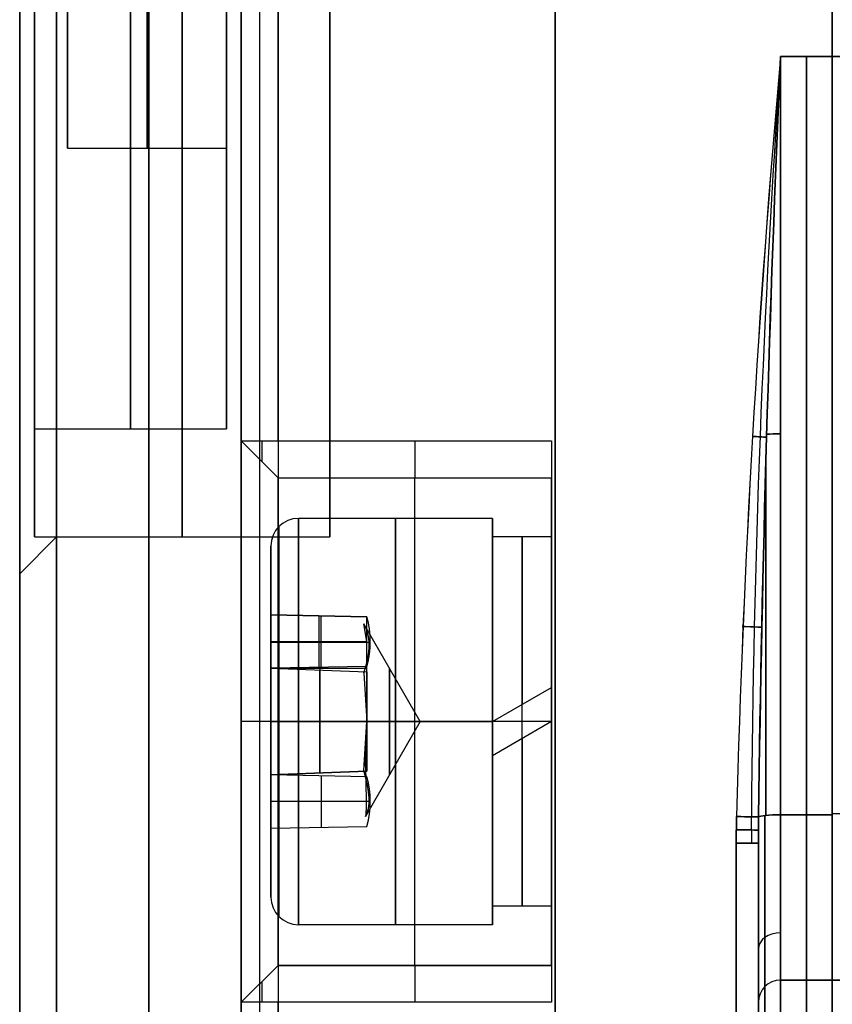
# Model space of a CAD drawing. Extents: x -34 to 105, y -36 to 75.
# Tile 3 of 28: x -5 to 6, y -20 to -7. Entities that reach past the tile are written whole.
import ezdxf

# ---------------------------------------------------------------- set-up
doc = ezdxf.new("R2010")
doc.units = 0
doc.layers.add('DEFAULT', color=7, linetype='CONTINUOUS')

msp = doc.modelspace()

# ---------------------------------------------------------------- linework, layer by layer
at = {"layer": 'DEFAULT'}
for p, q in [((-2.4, 26, 29.5), (-2.4, -12.7, 29.5)), ((-2.15, -12.7, 29.75), (-2.15, 26, 29.75)), ((-1.9, -12.7, 30), (-1.9, 26, 30)), ((1.85, -26, -30), (1.85, 26, -30)), ((1.85, 26, 30), (1.85, -26, 30)), ((-2.4, -26, -29.5), (-2.4, 12.7, -29.5)), ((-2.15, -26, -29.75), (-2.15, 12.7, -29.75)), ((-1.9, 12.7, -30), (-1.9, -26, -30)), ((5.6, 7.5, -30), (5.6, -7.5, -30)), ((5.6, -7.5, 30), (5.6, 7.5, 30)), ((5.6, 7.5, -30), (5.6, -7.5, -30)), ((5.6, -7.5, 30), (5.6, 7.5, 30)), ((-4.752, -8.741), (-4.752, -7)), ((5.6, -7.5, -30), (4.9, -7.5, -30)), ((4.9, -7.5, 30), (5.6, -7.5, 30)), ((5.6, -7.5, -30), (83.6, -7.5, -30)), ((83.6, -7.5, 30), (5.6, -7.5, 30)), ((-4.752, -8.741), (-2.599, -8.741)), ((-2.599, -12.537), (-2.599, -8.741)), ((-5.2, -12.537), (-2.599, -12.537)), ((-5.2, -14), (-5.2, -12.537)), ((-2.4, -12.7, 29.5), (-2.4, -12.7, 26.833)), ((-2.4, -12.7, 26.833), (-1.9, -13.2, 26.833)), ((-2.4, -12.7, 29.5), (-1.9, -13.2, 29.5)), ((-2.4, -12.7, 29.5), (-1.9, -12.7, 30)), ((-1.9, -13.2, 28.166), (-2.4, -12.7, 28.166)), ((-1.9, -12.7, 30), (1.8, -12.7, 30)), ((1.8, -12.7, 30), (1.8, -20.3, 30)), ((-2.15, -12.95, 26.833), (-2.15, -12.95, 29.5)), ((-1.9, -13.2, 29.5), (-1.9, -13.2, 26.833)), ((-1.9, -13.2, 26.833), (1.8, -13.2, 26.833)), ((-1.9, -13.2, 29.5), (1.8, -13.2, 29.5)), ((-1.9, -13.2, 28.166), (1.8, -13.2, 28.166)), ((-0.05, -13.2, 26.833), (-0.05, -13.2, 29.5)), ((1.8, -13.2, 29.5), (1.8, -13.2, 26.833)), ((1.8, -13.201, 26.766), (1.8, -14.601, 26.766)), ((1, -13.75, 26.833), (-1.625, -13.75, 26.833)), ((1, -15, 26.833), (1, -13.75, 26.833)), ((-5.4, -14.5), (-4.9, -14)), ((-5.2, -14), (-1.2, -14)), ((-2, -15.057, 26.833), (-2, -14.125, 26.833)), ((1.8, -14, 26.833), (1, -14, 26.833)), ((-5.4, -24.5), (-5.4, -14.5)), ((-0.7, -15.081, 26.791), (-2, -15.057, 26.833)), ((-2, -15.057, 26.833), (-2, -15.778, 25.583)), ((-2, -15.778, 28.083), (-2, -15.057, 26.833)), ((-2, -15.057, 26.833), (-0.7, -15.081, 26.875)), ((-1.35, -15.069, 26.812), (-1.35, -15.778, 25.583)), ((-1.319, -15.766, 28.061), (-1.319, -15.069, 26.855)), ((-0.7, -15.417, 26.208), (-0.742, -15.177, 26.833)), ((0.022, -16.5, 26.833), (-0.742, -15.177, 26.833)), ((-0.7, -15.417, 26.208), (-0.7, -15.081, 26.791)), ((-2, -15.417, 26.208), (-0.7, -15.417, 26.208)), ((-2, -15.424, 27.468), (-0.655, -15.424, 27.468)), ((-0.7, -15.778, 25.583), (-0.7, -15.417, 26.208)), ((-0.7, -15.673, 25.895), (-0.7, -15.598, 25.895)), ((-0.7, -15.754, 28.041), (-2, -15.778, 28.083)), ((-2, -17.222, 28.083), (-2, -15.778, 28.083)), ((-2, -15.778, 25.583), (-2, -17.222, 25.583)), ((-2, -15.778, 25.583), (-0.7, -15.778, 25.583)), ((-2, -15.778, 28.083), (-0.7, -15.827, 28.083)), ((-1.335, -15.778, 25.583), (-1.335, -17.197, 25.583)), ((-1.335, -17.197, 28.083), (-1.335, -15.803, 28.083)), ((-0.742, -15.839, 27.978), (-0.7, -16.5, 28.083)), ((-0.7, -16.5, 25.583), (-0.7, -15.778, 25.583)), ((-0.7, -15.827, 28.083), (-0.7, -16.5, 28.083)), ((-0.7, -15.959, 25.706), (-0.7, -15.959, 25.583)), ((1, -16.5, 29.333), (1.8, -16.038, 29.29)), ((1, -16.5, 28.533), (1.8, -16.038, 28.469)), ((1, -16.5, 28.901), (1.8, -16.038, 28.901)), ((1.8, -16.038, 28.469), (1.8, -16.038, 29.29)), ((1.4, -16.269, 28.517), (1.4, -16.269, 29.322)), ((-1.9, -16.5, 23.533), (-2.4, -16.5, 23.033)), ((-2, -16.5, 29.208), (-2, -16.5, 28.083)), ((-2, -16.5, 25.583), (-2, -16.5, 24.458)), ((-2, -16.5, 28.083), (-0.7, -16.5, 28.083)), ((-2, -16.5, 25.583), (-0.7, -16.5, 25.583)), ((1.8, -16.5, 23.533), (-1.9, -16.5, 23.533)), ((1, -16.5, 24.083), (-1.625, -16.5, 24.083)), ((-1.625, -16.5, 29.583), (1, -16.5, 29.583)), ((-0.742, -17.161, 25.687), (-0.7, -16.5, 25.583)), ((0.022, -16.5, 26.833), (-0.721, -17.786, 26.833)), ((0.022, -16.5, 26.833), (-0.7, -16.5, 28.083)), ((-0.7, -16.5, 25.583), (0.022, -16.5, 26.833)), ((-0.7, -16.5, 28.083), (-0.7, -17.173, 28.083)), ((-0.7, -17.173, 25.583), (-0.7, -16.5, 25.583)), ((1, -16.5, 29.583), (1, -16.5, 28.333)), ((1, -16.5, 25.333), (1, -16.5, 24.083)), ((1.8, -16.5, 24.333), (1, -16.5, 24.333)), ((1.8, -16.5, 29.333), (1, -16.962, 29.29)), ((1, -16.5, 29.333), (1, -16.5, 28.533)), ((1.8, -16.5, 23.533), (1.8, -16.5, 24.933)), ((1.8, -16.5, 28.733), (1.8, -16.5, 30)), ((-0.7, -17.173, 28.083), (-2, -17.222, 28.083)), ((-2, -17.222, 25.583), (-0.7, -17.173, 25.583)), ((-2, -17.943, 26.833), (-2, -17.222, 28.083)), ((-0.7, -17.246, 25.625), (-2, -17.222, 25.583)), ((-2, -17.222, 25.583), (-2, -17.943, 26.833)), ((-1.319, -17.234, 25.605), (-1.319, -17.931, 26.811)), ((-2, -17.576, 26.197), (-0.655, -17.576, 26.197)), ((4.303, -17.787, -30), (4.3, -18.145, -30)), ((4.3, -18.145, 30), (4.303, -17.787, 30)), ((4.512, -18.145, -29.912), (4.504, -17.789, -29.922)), ((4.512, -18.145, 29.912), (4.504, -17.789, 29.922)), ((4.602, -17.79, -29.73), (4.6, -18.145, -29.7)), ((4.6, -18.145, 29.7), (4.602, -17.79, 29.73)), ((4.9, -17.762, -29.462), (5.6, -17.762, -29.462)), ((5.6, -17.762, 29.462), (4.9, -17.762, 29.462)), ((83.6, -17.749, -29.488), (5.6, -17.749, -29.488)), ((83.6, -17.749, 29.488), (5.6, -17.749, 29.488)), ((-2, -17.943, 26.833), (-0.7, -17.919, 26.791)), ((-2, -18.875, 26.833), (-2, -17.943, 26.833)), ((1, -19.25, 26.833), (1, -18, 26.833)), ((4.3, -18.145, -30), (4.3, -26, -30)), ((4.3, -26, 30), (4.3, -18.145, 30)), ((4.6, -18.145, 29.7), (4.6, -26, 29.7)), ((4.6, -26, -29.7), (4.6, -18.145, -29.7)), ((1.8, -18.399, 26.766), (1.8, -19.799, 26.766)), ((1.8, -19, 26.833), (1, -19, 26.833)), ((1, -19.25, 26.833), (-1.625, -19.25, 26.833)), ((-1.9, -19.8, 29.5), (-2.4, -20.3, 29.5)), ((-2.4, -20.3, 26.833), (-1.9, -19.8, 26.833)), ((-2.4, -20.3, 28.166), (-1.9, -19.8, 28.166)), ((-1.9, -19.8, 26.833), (-1.9, -19.8, 29.5)), ((-1.9, -19.8, 26.833), (1.8, -19.8, 26.833)), ((1.8, -19.8, 29.5), (-1.9, -19.8, 29.5)), ((-1.9, -19.8, 28.166), (1.8, -19.8, 28.166)), ((-0.05, -19.8, 29.5), (-0.05, -19.8, 26.833)), ((1.8, -19.8, 26.833), (1.8, -19.8, 29.5)), ((-2.15, -20.05, 26.833), (-2.15, -20.05, 29.5)), ((4.9, -20, 26.975), (4.9, -20, 24.5)), ((4.9, -20, -24.5), (4.9, -20, -26.975)), ((5.6, -20, -26.975), (4.9, -20, -26.975)), ((5.6, -20, -24.5), (4.9, -20, -24.5)), ((4.9, -20, 24.5), (5.6, -20, 24.5)), ((4.9, -20, 26.975), (5.6, -20, 26.975)), ((4.9, -20, -25.738), (5.6, -20, -25.738)), ((4.9, -20, 25.738), (5.6, -20, 25.738)), ((5.25, -20, -26.975), (5.25, -20, -24.5)), ((5.25, -20, 26.975), (5.25, -20, 24.5)), ((83.6, -20, -27), (5.6, -20, -27)), ((5.6, -20, -24.5), (83.6, -20, -24.5)), ((5.6, -20, -27), (5.6, -20, -24.5)), ((5.6, -20, 24.5), (83.6, -20, 24.5)), ((5.6, -20, 24.5), (5.6, -20, 27)), ((5.6, -20, -25.75), (83.6, -20, -25.75)), ((5.6, -20, 25.75), (83.6, -20, 25.75)), ((5.6, -20, -24.5), (5.6, -20, -26.975)), ((5.6, -20, 26.975), (5.6, -20, 24.5)), ((-2.4, -20.3, 26.833), (-2.4, -20.3, 29.5)), ((-2.4, -20.3, 29.5), (-2.4, -26, 29.5)), ((-1.9, -20.3, 30), (-2.4, -20.3, 29.5)), ((-2.15, -26, 29.75), (-2.15, -20.3, 29.75)), ((-1.9, -26, 30), (-1.9, -20.3, 30)), ((1.8, -20.3, 30), (-1.9, -20.3, 30)), ((4.6, -20.3, 24.5), (4.6, -20.3, 26.975)), ((4.6, -20.3, -26.975), (4.6, -20.3, -24.5))]:
    msp.add_line(p, q, dxfattribs=at)
at = {"layer": 'DEFAULT', "extrusion": (1, -1.0842e-19, 2.01358e-20)}
for start, end in [(180, 0), (0, 180)]:
    msp.add_arc((0, 0, -3.65), 25, start, end, dxfattribs=at)
at = {"layer": 'DEFAULT', "extrusion": (1, 8.88178e-18, 1.22614e-49)}
msp.add_arc((0, 0, -2.4), 25, 180, 0, dxfattribs=at)
at = {"layer": 'DEFAULT', "extrusion": (1, -8.88178e-18, -8.58295e-49)}
msp.add_arc((0, 0, -2.4), 25, 0, 180, dxfattribs=at)
at = {"layer": 'DEFAULT', "extrusion": (1, -3.06268e-17, 5.20697e-50)}
msp.add_arc((0, 0, -5.4), 14.5, 0, 180, dxfattribs=at)
at = {"layer": 'DEFAULT', "extrusion": (1, 2.12556e-66, -1.04139e-49)}
msp.add_arc((0, 0, -5.4), 14.5, 180, 0, dxfattribs=at)
at = {"layer": 'DEFAULT', "extrusion": (1, -3.17207e-17, -4.18915e-50)}
msp.add_arc((0, 0, -4.9), 14, 0, 180, dxfattribs=at)
at = {"layer": 'DEFAULT', "extrusion": (1, 9.40515e-99, 1.42434e-65)}
msp.add_arc((0, 0, -4.9), 14, 180, 0, dxfattribs=at)
at = {"layer": 'DEFAULT', "extrusion": (1, -6.04871e-15, -8.62093e-15)}
msp.add_arc((0, 0, -4.752), 7, 54.9453, 234.9453, dxfattribs=at)
at = {"layer": 'DEFAULT', "extrusion": (1, 0, 1.81261e-17)}
msp.add_arc((0, 0, -5.4), 24.5, 90, 270, dxfattribs=at)
at = {"layer": 'DEFAULT', "extrusion": (1, -6.02183e-15, -5.80929e-15)}
msp.add_arc((0, 0, -5.2), 12.537, 90, 270, dxfattribs=at)
at = {"layer": 'DEFAULT', "extrusion": (1, -5.9952e-15, -8.58634e-15)}
msp.add_arc((0, 0, -4.752), 8.741, 90, 270, dxfattribs=at)
at = {"layer": 'DEFAULT', "extrusion": (1, -5.97799e-15, -8.61678e-15)}
for centre, radius in [((0, 0, -3.899), 12.537), ((0, 0, -3.676), 8.741)]:
    msp.add_arc(centre, radius, 90, 270, dxfattribs=at)
at = {"layer": 'DEFAULT', "extrusion": (1, -5.94439e-15, -8.63715e-15)}
msp.add_arc((0, 0, -2.599), 8.741, 90, 270, dxfattribs=at)
at = {"layer": 'DEFAULT', "extrusion": (1, -6.02183e-15, -8.60767e-15)}
msp.add_arc((0, 0, -2.599), 12.537, 90, 270, dxfattribs=at)
at = {"layer": 'DEFAULT', "extrusion": (1, 0, 0)}
for centre, radius, start, end in [((0, 0, 5.6), 27.4, 90, 270), ((-7.5, 68.056, 5.25), 98.056, 263.99297, 270), ((-7.5, -68.056, 5.25), 98.056, 90, 96.00703), ((-12.7, 29.5, -2.124), 0.276, 90, 180), ((-12.7, 29.5, -0.05), 0.5, 90, 180), ((-16.5, 26.833, -0.05), 3.3, 180, 0), ((-16.5, 26.833, -0.313), 2.75, 270, 90), ((-16.5, 26.833, 1), 2.75, 270, 90), ((-16.5, 26.833, 1.4), 2.5, 270, 84.6998), ((-16.5, 26.833, 1), 2.5, 270, 90), ((-16.5, 26.833, 5.6), 1.9, 270, 90), ((-16.5, 26.833, 1), 1.5, 360, 180), ((-16.5, 26.833, 1), 1.5, 180, 0), ((-16.5, 26.833, -0.395), 0.722, 270, 90), ((-16.5, 26.833, -0.395), 0.722, 90, 270), ((-16.5, 26.833, -0.313), 2.75, 90, 270), ((-16.5, 26.833, 1), 2.75, 90, 270), ((-16.5, 26.833, 1), 2.5, 100.6467, 270), ((-16.5, 26.833, 1.4), 2.5, 95.3002, 270), ((-16.5, 26.833, 1.8), 2.5, 90, 270), ((-16.5, 26.833, 1.8), 1.9, 90, 270), ((-17.5, -26.975, 4.9), 2.5, 180, 263.993), ((-17.5, -26.975, 5.25), 2.5, 180, 263.993), ((-17.5, 26.975, 5.25), 2.5, 96.007, 180), ((-20.3, 29.5, -0.05), 0.5, 0, 90), ((-20.3, 29.5, -2.124), 0.276, 0, 90), ((-24.5, 24.5, 4.688), 4.412, 270, 0), ((-24.5, -24.5, 4.9), 4.5, 360, 90), ((-24.5, 24.5, 4.9), 4.5, 270, 0), ((-24.5, -24.5, 5.25), 4.5, 0, 90), ((-24.5, 24.5, 5.25), 4.5, 270, 0)]:
    msp.add_arc(centre, radius, start, end, dxfattribs=at)
at = {"layer": 'DEFAULT', "extrusion": (1, 0, -6.34413e-17)}
msp.add_arc((0, 0, -5.2), 14, 90, 270, dxfattribs=at)
at = {"layer": 'DEFAULT', "extrusion": (1, -7.10543e-17, 1.42109e-16)}
msp.add_arc((0, 0, -4.9), 25, 90, 180, dxfattribs=at)
at = {"layer": 'DEFAULT', "extrusion": (1, -7.10543e-17, -1.42109e-16)}
msp.add_arc((0, 0, -4.9), 25, 180, 270, dxfattribs=at)
at = {"layer": 'DEFAULT', "extrusion": (1, 3.74708e-17, -4.32437e-17)}
msp.add_arc((0, 0, -3.2), 14, 90, 270, dxfattribs=at)
at = {"layer": 'DEFAULT', "extrusion": (1, 8.93685e-48, -3.96508e-17)}
msp.add_arc((0, 0, -1.2), 14, 90, 270, dxfattribs=at)
at = {"layer": 'DEFAULT'}
for centre, radius, start, end in [((168.549, -22.158, -30), 164.305, 174.88181, 178.47558), ((168.552, -22.158, 30), 164.307, 174.88183, 178.47556), ((-1.625, -14.125, 26.833), 0.375, 90, 180), ((-1.625, -18.875, 26.833), 0.375, 180, 270), ((4.9, -20.3, 26.975), 0.3, 90, 180), ((4.9, -20.3, 24.5), 0.3, 90, 180), ((4.9, -20.3, -24.5), 0.3, 90, 180), ((4.9, -20.3, -26.975), 0.3, 90, 180), ((4.9, -20.3, 25.738), 0.3, 90, 180), ((4.9, -20.3, -25.738), 0.3, 90, 180)]:
    msp.add_arc(centre, radius, start, end, dxfattribs=at)
at = {"layer": 'DEFAULT', "extrusion": (-0.255529, 0.017111, 0.96665)}
msp.add_arc((7.628, 156.609, -30.38), 159.082, 269.8301, 273.53927, dxfattribs=at)
at = {"layer": 'DEFAULT', "extrusion": (0.255531, -0.017112, 0.966649)}
msp.add_arc((-7.628, -156.611, 30.38), 159.084, 89.83011, 93.53923, dxfattribs=at)
at = {"layer": 'DEFAULT', "extrusion": (0.858346, -0.038325, -0.511638)}
msp.add_arc((-7.263, 145.956, 19.842), 169.056, 266.50577, 269.99638, dxfattribs=at)
at = {"layer": 'DEFAULT', "extrusion": (0.858349, -0.038325, 0.511633)}
msp.add_arc((-7.263, -145.956, 19.842), 169.056, 90.00362, 93.49422, dxfattribs=at)
at = {"layer": 'DEFAULT', "extrusion": (0.855212, -0.038371, 0.516856)}
msp.add_arc((-7.262, -145.475, 19.984), 168.454, 90.00377, 93.50687, dxfattribs=at)
at = {"layer": 'DEFAULT', "extrusion": (1, 1.72632e-16, 1.64054e-15)}
msp.add_arc((-7.5, 68.056, 4.9), 98.056, 263.99297, 270, dxfattribs=at)
at = {"layer": 'DEFAULT', "extrusion": (1, 1.75363e-16, -4.29981e-17)}
msp.add_arc((-7.5, -68.056, 4.9), 98.056, 90, 96.00703, dxfattribs=at)
at = {"layer": 'DEFAULT', "extrusion": (1, -7.42292e-14, -1.21768e-12)}
msp.add_arc((-7.5, 72.75, 5.6), 102.75, 264.27519, 270, dxfattribs=at)
at = {"layer": 'DEFAULT', "extrusion": (1, -7.42215e-14, 1.70974e-12)}
msp.add_arc((-7.5, -72.75, 5.6), 102.75, 90, 95.72481, dxfattribs=at)
at = {"layer": 'DEFAULT', "extrusion": (1, 1.72519e-16, 3.288e-15)}
msp.add_arc((-7.5, 68.056, 5.6), 98.056, 263.99297, 270, dxfattribs=at)
at = {"layer": 'DEFAULT', "extrusion": (1, 1.72519e-16, -3.288e-15)}
msp.add_arc((-7.5, -68.056, 5.6), 98.056, 90, 96.00703, dxfattribs=at)
at = {"layer": 'DEFAULT', "extrusion": (0.064249, 0.997934, 1.41621e-13)}
msp.add_arc((-5.324, -29.7, -12.323), 0.3, 230.7069, 270, dxfattribs=at)
at = {"layer": 'DEFAULT', "extrusion": (0.06425, 0.997934, 2.00296e-13)}
msp.add_arc((-5.324, 29.7, -12.323), 0.3, 90, 129.2917, dxfattribs=at)
at = {"layer": 'DEFAULT', "extrusion": (3.62968e-14, 0.998643, -0.052083)}
msp.add_arc((-4.9, -30.783, -11.034), 0.3, 51.1295, 90, dxfattribs=at)
at = {"layer": 'DEFAULT', "extrusion": (-1.76595e-14, 0.998643, 0.052083)}
msp.add_arc((-4.9, 30.783, -11.034), 0.3, 270, 308.8704, dxfattribs=at)
at = {"layer": 'DEFAULT', "extrusion": (1, 3.86767e-13, -1.16866e-16)}
msp.add_arc((-16.5, 26.833, -2.4), 3.8, 180, 0, dxfattribs=at)
at = {"layer": 'DEFAULT', "extrusion": (1, -3.95586e-11, 3.95586e-11)}
msp.add_arc((-12.7, 29.5, -1.9), 0.5, 90, 180, dxfattribs=at)
at = {"layer": 'DEFAULT', "extrusion": (1, 0, 4.44089e-16)}
msp.add_arc((-12.7, 29.5, 1.8), 0.5, 90, 180, dxfattribs=at)
at = {"layer": 'DEFAULT', "extrusion": (1, -2.13378e-15, -3.10315e-14)}
msp.add_arc((-7.5, 68.056, 4.698), 98.135, 263.99297, 266.75773, dxfattribs=at)
at = {"layer": 'DEFAULT', "extrusion": (1, 2.13338e-15, -3.10269e-14)}
msp.add_arc((-7.5, -68.056, 4.698), 98.135, 93.24206, 96.00703, dxfattribs=at)
at = {"layer": 'DEFAULT', "extrusion": (1, -1.23171e-12, 0)}
msp.add_arc((-16.5, 26.833, -1.9), 3.3, 180, 0, dxfattribs=at)
at = {"layer": 'DEFAULT', "extrusion": (1, 3.36431e-17, 0)}
msp.add_arc((-16.5, 26.833, 1.8), 3.3, 180, 0, dxfattribs=at)
at = {"layer": 'DEFAULT', "extrusion": (1, 1.26154e-16, -4.20513e-17)}
msp.add_arc((-16.5, 26.833, -1.89), 2.64, 180, 360, dxfattribs=at)
at = {"layer": 'DEFAULT', "extrusion": (1, -2.52308e-16, -8.41025e-17)}
msp.add_arc((-16.5, 26.833, -1.89), 2.64, 360, 180, dxfattribs=at)
at = {"layer": 'DEFAULT', "extrusion": (1, 3.22974e-16, -3.22974e-16)}
msp.add_arc((-16.5, 26.833, -1.625), 2.75, 270, 360, dxfattribs=at)
at = {"layer": 'DEFAULT', "extrusion": (1, 3.22974e-16, 2.4223e-16)}
msp.add_arc((-16.5, 26.833, -1.625), 2.75, 360, 90, dxfattribs=at)
at = {"layer": 'DEFAULT', "extrusion": (1, 1.42468e-19, 8.95757e-17)}
msp.add_arc((-16.5, 26.833, 1.8), 2.5, 270, 79.3533, dxfattribs=at)
at = {"layer": 'DEFAULT', "extrusion": (1, 9.34925e-17, 9.34925e-17)}
for start, end in [(360, 180), (180, 360)]:
    msp.add_arc((-16.5, 26.833, -2), 2.375, start, end, dxfattribs=at)
at = {"layer": 'DEFAULT', "extrusion": (1, -1.16866e-16, 0)}
msp.add_arc((-16.5, 26.833, 1.8), 1.9, 270, 90, dxfattribs=at)
at = {"layer": 'DEFAULT', "extrusion": (-0.594441, 0.696405, 0.40207)}
msp.add_arc((12.91, 28.86, 0.66), 2.497, 145.6995, 176.416, dxfattribs=at)
at = {"layer": 'DEFAULT', "extrusion": (-4.18011e-14, 0.866025, 0.5)}
msp.add_arc((5.568, 31.488, 0.377), 4.914, 172.1248, 187.8752, dxfattribs=at)
at = {"layer": 'DEFAULT', "extrusion": (0.044613, 0.999004, 1.19811e-13)}
msp.add_arc((-5.053, -29.7, -15.002), 0.3, 209.4884, 270, dxfattribs=at)
at = {"layer": 'DEFAULT', "extrusion": (0.044616, 0.999004, 8.28656e-14)}
msp.add_arc((-5.053, 29.7, -15.001), 0.3, 90, 150.5089, dxfattribs=at)
at = {"layer": 'DEFAULT', "extrusion": (1, 4.91397e-12, -1.02629e-11)}
msp.add_arc((-16.5, 26.833, -0.7), 1.25, 270, 330, dxfattribs=at)
at = {"layer": 'DEFAULT', "extrusion": (-6.69906e-15, 1, -1.6173e-14)}
msp.add_arc((1.625, 24.458, -16.5), 0.375, 270, 0, dxfattribs=at)
at = {"layer": 'DEFAULT', "extrusion": (3.9045e-14, 1, -2.95711e-14)}
msp.add_arc((1.625, 29.208, -16.5), 0.375, 0, 90, dxfattribs=at)
at = {"layer": 'DEFAULT', "extrusion": (1, -3.22974e-16, 1.61487e-16)}
msp.add_arc((-16.5, 26.833, -1.625), 2.75, 90, 180, dxfattribs=at)
at = {"layer": 'DEFAULT', "extrusion": (1, -3.22974e-16, -1.61487e-16)}
msp.add_arc((-16.5, 26.833, -1.625), 2.75, 180, 270, dxfattribs=at)
at = {"layer": 'DEFAULT', "extrusion": (0.990276, -0.058899, 0.126037)}
msp.add_arc((-16.643, 26.86, 3.818), 0.973, 82.2765, 121.7981, dxfattribs=at)
at = {"layer": 'DEFAULT', "extrusion": (1, 4.67462e-16, 0)}
msp.add_arc((-16.5, 26.833, 5.6), 1.9, 90, 270, dxfattribs=at)
at = {"layer": 'DEFAULT', "extrusion": (0.751773, 0.584527, 0.305232)}
msp.add_arc((-11.262, 29.334, -2.748), 2.353, 186.7305, 218.924, dxfattribs=at)
at = {"layer": 'DEFAULT', "extrusion": (0.997992, 0.054853, -0.031669)}
msp.add_arc((-16.316, 26.699, -2.545), 1.406, 122.8267, 177.2729, dxfattribs=at)
at = {"layer": 'DEFAULT', "extrusion": (1.33408e-14, 0.866025, 0.5)}
msp.add_arc((5.568, 31.488, -2.123), 4.914, 172.1248, 187.8752, dxfattribs=at)
at = {"layer": 'DEFAULT', "extrusion": (0.010564, 0.999944, 8.10851e-14)}
msp.add_arc((-4.491, -29.7, -17.74), 0.3, 185.7327, 270, dxfattribs=at)
at = {"layer": 'DEFAULT', "extrusion": (0.010564, 0.999944, -1.83637e-13)}
msp.add_arc((-4.491, 29.7, -17.74), 0.3, 90, 174.2673, dxfattribs=at)
at = {"layer": 'DEFAULT', "extrusion": (-5.38172e-14, 0.994509, 0.10465)}
msp.add_arc((-4.9, 31.459, -14.581), 0.3, 270, 354.2355, dxfattribs=at)
at = {"layer": 'DEFAULT', "extrusion": (9.13e-14, 0.994509, -0.10465)}
msp.add_arc((-4.9, -31.459, -14.581), 0.3, 5.7645, 90, dxfattribs=at)
at = {"layer": 'DEFAULT', "extrusion": (1, -2.32961e-15, 1.40712e-15)}
msp.add_arc((-17.5, 26.975, 4.688), 2.588, 96.007, 180, dxfattribs=at)
at = {"layer": 'DEFAULT', "extrusion": (1, 9.932e-16, 8.94171e-16)}
msp.add_arc((-17.5, -26.975, 4.688), 2.588, 180, 263.993, dxfattribs=at)
at = {"layer": 'DEFAULT', "extrusion": (1, -3.50926e-16, -4.12969e-17)}
msp.add_arc((-17.5, 26.975, 4.9), 2.5, 96.007, 180, dxfattribs=at)
at = {"layer": 'DEFAULT', "extrusion": (1, -3.99046e-13, -3.61399e-13)}
msp.add_arc((-17.5, -27, 5.6), 2.5, 180, 264.2752, dxfattribs=at)
at = {"layer": 'DEFAULT', "extrusion": (1, 3.52633e-13, -2.38356e-13)}
msp.add_arc((-17.5, 27, 5.6), 2.5, 95.7248, 180, dxfattribs=at)
at = {"layer": 'DEFAULT', "extrusion": (1, 3.92451e-16, 3.53321e-16)}
msp.add_arc((-17.5, -26.975, 5.6), 2.5, 180, 263.993, dxfattribs=at)
at = {"layer": 'DEFAULT', "extrusion": (1, 4.15249e-17, -3.94617e-16)}
msp.add_arc((-17.5, 26.975, 5.6), 2.5, 96.007, 180, dxfattribs=at)
at = {"layer": 'DEFAULT', "extrusion": (0.010014, 0.99995, 4.74479e-05)}
msp.add_arc((-4.481, -29.699, -17.923), 0.3, 183.3683, 269.9125, dxfattribs=at)
at = {"layer": 'DEFAULT', "extrusion": (0.010014, 0.99995, -4.74479e-05)}
msp.add_arc((-4.481, 29.699, -17.923), 0.3, 90.0875, 176.6317, dxfattribs=at)
at = {"layer": 'DEFAULT', "extrusion": (-3.56692e-11, 1, 4.96524e-24)}
msp.add_arc((-4.3, -29.7, -18.145), 0.3, 180, 270, dxfattribs=at)
at = {"layer": 'DEFAULT', "extrusion": (-7.43701e-12, 1, -2.15412e-26)}
msp.add_arc((-4.3, 29.7, -18.145), 0.3, 90, 180, dxfattribs=at)
at = {"layer": 'DEFAULT', "extrusion": (1, -4.1821e-16, 6.56739e-16)}
msp.add_arc((-17.5, 26.975, 4.6), 2.8, 103.3185, 180, dxfattribs=at)
at = {"layer": 'DEFAULT', "extrusion": (1, -7.35417e-16, -2.55673e-16)}
msp.add_arc((-17.5, -26.975, 4.6), 2.8, 180, 256.6815, dxfattribs=at)
at = {"layer": 'DEFAULT', "extrusion": (-4.86738e-14, 0.669085, 0.743186)}
msp.add_arc((-4.9, 33.855, 8.339), 0.3, 270, 360, dxfattribs=at)
at = {"layer": 'DEFAULT', "extrusion": (-5.30479e-14, -0.669085, 0.743186)}
msp.add_arc((4.9, -33.855, -8.339), 0.3, 90, 180, dxfattribs=at)
at = {"layer": 'DEFAULT', "extrusion": (1, 1.88485e-11, 1.88471e-11)}
msp.add_arc((-20.3, 29.5, -1.9), 0.5, 360, 90, dxfattribs=at)
at = {"layer": 'DEFAULT', "extrusion": (1, 4.44089e-16, 0)}
msp.add_arc((-20.3, 29.5, 1.8), 0.5, 0, 90, dxfattribs=at)
at = {"layer": 'DEFAULT', "extrusion": (1, -9.7198e-16, -9.7198e-16)}
msp.add_arc((-24.5, -24.5, 4.688), 4.412, 0, 90, dxfattribs=at)
at = {"layer": 'DEFAULT', "extrusion": (1, 2.11781e-13, 1.81583e-13)}
msp.add_arc((-24.5, -24.5, 5.6), 4.5, 0, 90, dxfattribs=at)
at = {"layer": 'DEFAULT', "extrusion": (1, 2.11781e-13, -1.81583e-13)}
msp.add_arc((-24.5, 24.5, 5.6), 4.5, 270, 0, dxfattribs=at)
at = {"layer": 'DEFAULT', "extrusion": (1, -3.18865e-31, -1.97373e-16)}
msp.add_arc((-24.5, -24.5, 5.6), 4.5, 360, 90, dxfattribs=at)
at = {"layer": 'DEFAULT', "extrusion": (1, -1.97373e-16, 0)}
msp.add_arc((-24.5, 24.5, 5.6), 4.5, 270, 0, dxfattribs=at)
at = {"layer": 'DEFAULT', "extrusion": (1, -3.61004e-16, 1.49533e-16)}
msp.add_arc((-24.5, 24.5, 4.6), 4.2, 270, 0, dxfattribs=at)
at = {"layer": 'DEFAULT', "extrusion": (1, -1.49533e-16, -3.61004e-16)}
msp.add_arc((-24.5, -24.5, 4.6), 4.2, 0, 90, dxfattribs=at)

doc.saveas('drawing.dxf')
